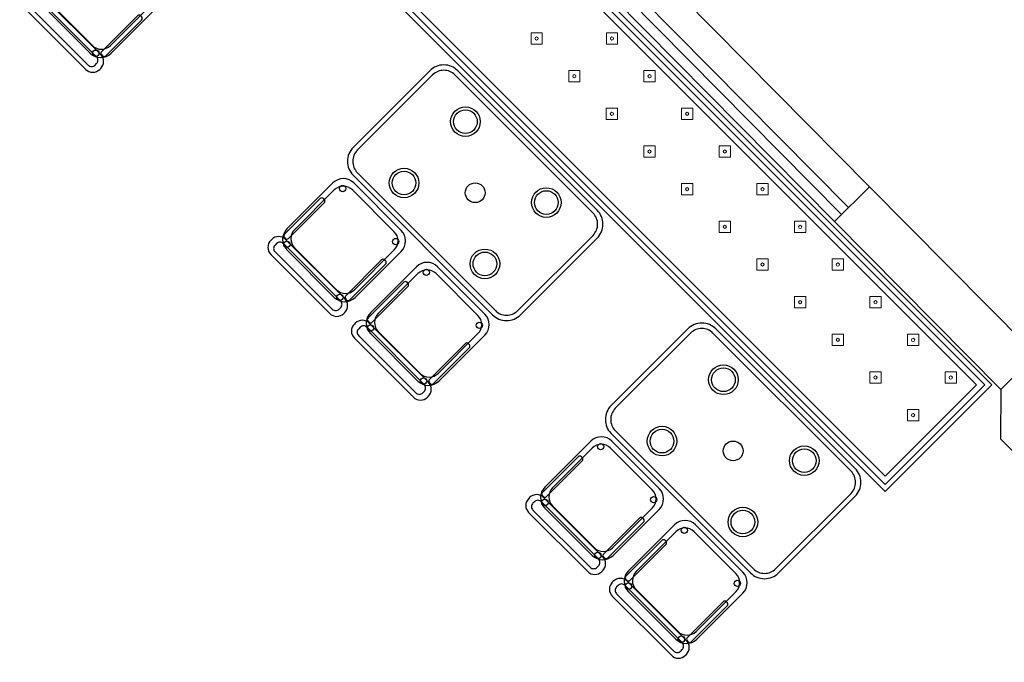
# Model space of a CAD drawing. Header units: metres. Extents: x 2232.4 to 2275.2, y 411.9 to 437.5.
# Tile 8 of 22: x 2245.1 to 2250.1, y 430.1 to 433.3. Entities that reach past the tile are written whole.
import ezdxf

# ---------------------------------------------------------------- set-up
doc = ezdxf.new("R2010")
doc.units = ezdxf.units.M
for name, color, linetype in [('CL', 40, 'Continuous'), ('DOOR', 5, 'Continuous'), ('RP_CHAIRS', 7, 'Continuous'), ('RP_TABLES', 7, 'Continuous'), ('WALL NEW', 40, 'Continuous')]:
    doc.layers.add(name, color=color, linetype=linetype)
doc.layers.add('NC_N1_BANQUETTES', color=7, linetype='Continuous', lineweight=13)

# ---------------------------------------------------------------- blocks, each defined once
blk = doc.blocks.new('RP_MODERN_EXTENDED_TRIANGLE_L')
at = {"color": 0, "linetype": 'Continuous', "lineweight": -2}
for points in [[(0.035, 4.35), (0.035, 7.89), (0.8, 7.89), (0.8, 4.35)], [(0.06, 4.289), (0.06, 7.865), (0.775, 7.865), (0.775, 4.325)], [(0.09, 4.295), (0.09, 7.835), (0.745, 7.835), (0.745, 4.295)]]:
    blk.add_lwpolyline(points, dxfattribs=at)
at = {"color": 0, "lineweight": -2}
for points in [[(0.157, 7.677), (0.197, 7.717), (0.157, 7.757), (0.117, 7.717)], [(0.427, 7.677), (0.467, 7.717), (0.427, 7.757), (0.387, 7.717)], [(0.157, 7.407), (0.197, 7.447), (0.157, 7.487), (0.117, 7.447)], [(0.427, 7.407), (0.467, 7.447), (0.427, 7.487), (0.387, 7.447)], [(0.157, 7.137), (0.197, 7.177), (0.157, 7.217), (0.117, 7.177)], [(0.427, 7.137), (0.467, 7.177), (0.427, 7.217), (0.387, 7.177)], [(0.157, 6.867), (0.197, 6.907), (0.157, 6.947), (0.117, 6.907)], [(0.427, 6.867), (0.467, 6.907), (0.427, 6.947), (0.387, 6.907)], [(0.157, 6.597), (0.197, 6.637), (0.157, 6.677), (0.117, 6.637)], [(0.427, 6.597), (0.467, 6.637), (0.427, 6.677), (0.387, 6.637)], [(0.157, 6.327), (0.197, 6.367), (0.157, 6.407), (0.117, 6.367)], [(0.427, 6.327), (0.467, 6.367), (0.427, 6.407), (0.387, 6.367)], [(0.157, 6.057), (0.197, 6.097), (0.157, 6.137), (0.117, 6.097)], [(0.427, 6.057), (0.467, 6.097), (0.427, 6.137), (0.387, 6.097)], [(0.157, 5.787), (0.197, 5.827), (0.157, 5.867), (0.117, 5.827)], [(0.427, 5.787), (0.467, 5.827), (0.427, 5.867), (0.387, 5.827)], [(0.157, 5.517), (0.197, 5.557), (0.157, 5.597), (0.117, 5.557)], [(0.427, 5.517), (0.467, 5.557), (0.427, 5.597), (0.387, 5.557)], [(0.157, 5.247), (0.197, 5.287), (0.157, 5.327), (0.117, 5.287)], [(0.427, 5.247), (0.467, 5.287), (0.427, 5.327), (0.387, 5.287)], [(0.427, 4.977), (0.467, 5.017), (0.427, 5.057), (0.387, 5.017)]]:
    blk.add_lwpolyline(points, close=True, dxfattribs=at)
for centre in [(0.157, 7.717), (0.427, 7.717), (0.157, 7.447), (0.427, 7.447), (0.157, 7.177), (0.427, 7.177), (0.157, 6.907), (0.427, 6.907), (0.157, 6.637), (0.427, 6.637), (0.157, 6.367), (0.427, 6.367), (0.157, 6.097), (0.427, 6.097), (0.157, 5.827), (0.427, 5.827), (0.157, 5.557), (0.427, 5.557), (0.157, 5.287), (0.427, 5.287), (0.427, 5.017)]:
    blk.add_circle(centre, 0.008, dxfattribs=at)
blk = doc.blocks.new('RP_MODERN_CHAIR')
at = {"color": 0}
for points in [[(-0.212, 0.172), (0.212, 0.172, 0.414214), (0.262, 0.222), (0.262, 0.229, 0.414214), (0.212, 0.279), (-0.212, 0.279, 0.414214), (-0.262, 0.229), (-0.262, 0.222, 0.414214)], [(-0.205, 0.195), (0.205, 0.195, 0.414214), (0.23, 0.22), (0.23, 0.23, 0.414214), (0.205, 0.255), (-0.205, 0.255, 0.414214), (-0.23, 0.23), (-0.23, 0.22, 0.414214)], [(-0.17, -0.275), (0.17, -0.275, 0.414214), (0.245, -0.2), (0.245, 0.13, 0.414214), (0.17, 0.205), (-0.17, 0.205, 0.414214), (-0.245, 0.13), (-0.245, -0.2, 0.414214)], [(-0.223, -0.11), (-0.217, -0.11, 0.414214), (-0.205, -0.098), (-0.205, 0.158, 0.414214), (-0.217, 0.17), (-0.223, 0.17, 0.414214), (-0.235, 0.158), (-0.235, -0.098, 0.414214)], [(-0.15, -0.245), (0.15, -0.245, 0.414214), (0.215, -0.18), (0.215, 0.105, 0.414214), (0.15, 0.17), (-0.15, 0.17, 0.414214), (-0.215, 0.105), (-0.215, -0.18, 0.414214)], [(0.217, -0.11), (0.223, -0.11, 0.414214), (0.235, -0.098), (0.235, 0.158, 0.414214), (0.223, 0.17), (0.217, 0.17, 0.414214), (0.205, 0.158), (0.205, -0.098, 0.414214)]]:
    blk.add_lwpolyline(points, format="xyb", close=True, dxfattribs=at)
for centre in [(-0.19, 0.185), (0.19, 0.185), (-0.19, -0.215), (0.19, -0.215)]:
    blk.add_circle(centre, 0.016, dxfattribs=at)
blk = doc.blocks.new('RP_MODERN_TABLE_4')
at = {"color": 0}
for points in [[(-0.5, -0.375), (0.5, -0.375, 0.414214), (0.6, -0.275), (0.6, 0.275, 0.414214), (0.5, 0.375), (-0.5, 0.375, 0.414214), (-0.6, 0.275), (-0.6, -0.275, 0.414214)], [(-0.495, -0.35), (0.495, -0.35, 0.414214), (0.575, -0.27), (0.575, 0.27, 0.414214), (0.495, 0.35), (-0.495, 0.35, 0.414214), (-0.575, 0.27), (-0.575, -0.27, 0.414214)]]:
    blk.add_lwpolyline(points, format="xyb", close=True, dxfattribs=at)
for centre, radius in [((-0.29, 0.22), 0.075), ((-0.29, 0.22), 0.06), ((0.29, 0.22), 0.075), ((0.29, 0.22), 0.06), ((0, 0), 0.05), ((-0.29, -0.22), 0.075), ((0.29, -0.22), 0.075), ((-0.29, -0.22), 0.06), ((0.29, -0.22), 0.06)]:
    blk.add_circle(centre, radius, dxfattribs=at)

msp = doc.modelspace()

# ---------------------------------------------------------------- linework, layer by layer
at = {"layer": 'CL'}
msp.add_lwpolyline([(2250.7252, 431.465), (2250.5493, 431.6427), (2250.2993, 431.6441), (2250.1216, 431.4683), (2250.1202, 431.2183), (2250.2961, 431.0405), (2250.5461, 431.0392), (2250.7238, 431.215)], close=True, dxfattribs=at)
at = {"layer": 'DOOR'}
for p, q in [((2249.4567, 432.496), (2245.6591, 436.3351)), ((2249.3501, 432.3905), (2245.5525, 436.2296)), ((2249.3145, 432.3553), (2245.517, 436.1944)), ((2249.279, 432.3201), (2245.4814, 436.1592))]:
    msp.add_line(p, q, dxfattribs=at)
at = {"layer": 'WALL NEW'}
for p, q in [((2249.4567, 432.496), (2249.279, 432.3201)), ((2249.4567, 432.496), (2250.2993, 431.6441)), ((2249.279, 432.3201), (2250.1216, 431.4683))]:
    msp.add_line(p, q, dxfattribs=at)

# ---------------------------------------------------------------- block references
at = {"layer": 'NC_N1_BANQUETTES', "linetype": 'Continuous', "rotation": 224.9851542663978}
msp.add_blockref('RP_MODERN_EXTENDED_TRIANGLE_L', (2244.5243, 437.0975), dxfattribs=at)
at = {"layer": 'RP_CHAIRS', "linetype": 'Continuous', "rotation": 494.9851542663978}
msp.add_blockref('RP_MODERN_CHAIR', (2245.5309, 433.438), dxfattribs=at)
at = {"layer": 'RP_CHAIRS', "rotation": 134.98515426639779}
for p in [(2246.7681, 432.2002), (2247.1922, 431.7759), (2248.0759, 430.8917), (2248.5, 430.4674)]:
    msp.add_blockref('RP_MODERN_CHAIR', p, dxfattribs=at)
at = {"layer": 'RP_TABLES', "rotation": 314.9851542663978}
for p in [(2247.4575, 432.4652), (2248.7654, 431.1567)]:
    msp.add_blockref('RP_MODERN_TABLE_4', p, dxfattribs=at)

doc.saveas('drawing.dxf')
